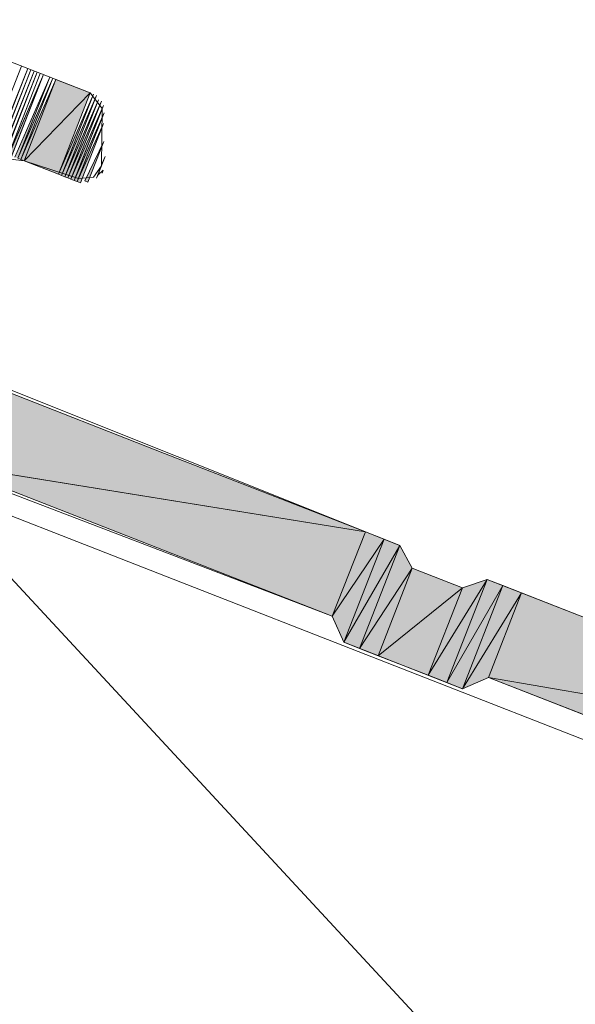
# Model space of a CAD drawing. Header units: millimetres. Extents: x -7374688 to -7372476, y 5958422 to 5960750.
# Tile 31 of 46: x -7373841 to -7373832, y 5960550 to 5960566. Entities that reach past the tile are written whole.
import ezdxf

# ---------------------------------------------------------------- set-up
doc = ezdxf.new("R2010")
doc.units = ezdxf.units.MM
doc.layers.add('Импорт в семействах', color=7, linetype='Continuous', lineweight=18)
doc.layers.add('Элементы узлов', color=7, linetype='Continuous', lineweight=18)

# ---------------------------------------------------------------- blocks, each defined once
blk = doc.blocks.new('Витражная стойка в сборе - Окно для витража_dwg-21250016-Разрез 6-6')
at = {"layer": 'Импорт в семействах'}
for points in [[(-7373843.7, 5960557.604), (-7373843.752, 5960557.624), (-7373840.638, 5960565.432)], [(-7373843.629, 5960557.635), (-7373843.68, 5960557.655), (-7373840.587, 5960565.412)], [(-7373843.578, 5960557.615), (-7373843.629, 5960557.635), (-7373840.536, 5960565.392)], [(-7373843.527, 5960557.596), (-7373843.578, 5960557.615), (-7373840.485, 5960565.372)], [(-7373840.943, 5960563.899), (-7373840.994, 5960563.919), (-7373840.383, 5960565.332)], [(-7373840.801, 5960563.962), (-7373840.852, 5960563.982), (-7373840.28, 5960565.292)], [(-7373840.75, 5960563.942), (-7373840.801, 5960563.962), (-7373840.23, 5960565.272)], [(-7373840.698, 5960563.922), (-7373840.75, 5960563.942), (-7373840.178, 5960565.252)], [(-7373840.698, 5960563.922), (-7373840.178, 5960565.252), (-7373839.615, 5960565.032)], [(-7373840.136, 5960563.701), (-7373840.698, 5960563.922), (-7373839.615, 5960565.032)], [(-7373840.084, 5960563.681), (-7373840.136, 5960563.701), (-7373839.564, 5960565.012)], [(-7373840.033, 5960563.661), (-7373840.084, 5960563.681), (-7373839.513, 5960564.992)], [(-7373839.982, 5960563.642), (-7373840.033, 5960563.661), (-7373839.482, 5960564.921)], [(-7373839.931, 5960563.621), (-7373839.982, 5960563.642), (-7373839.431, 5960564.9)], [(-7373839.88, 5960563.601), (-7373839.931, 5960563.621), (-7373839.399, 5960564.829)], [(-7373839.829, 5960563.581), (-7373839.88, 5960563.601), (-7373839.388, 5960564.707)], [(-7373839.777, 5960563.561), (-7373839.829, 5960563.581), (-7373839.397, 5960564.533)], [(-7373839.655, 5960563.572), (-7373839.707, 5960563.593), (-7373839.395, 5960564.238)], [(-7373835.112, 5960557.843), (-7373842.048, 5960558.964), (-7373841.508, 5960560.345), (-7373838.399, 5960559.129)], [(-7373835.653, 5960556.462), (-7373842.048, 5960558.964), (-7373835.112, 5960557.843)], [(-7373835.653, 5960556.462), (-7373835.112, 5960557.843), (-7373834.806, 5960557.723)], [(-7373835.466, 5960556.035), (-7373835.653, 5960556.462), (-7373834.806, 5960557.723)], [(-7373835.466, 5960556.035), (-7373834.806, 5960557.723), (-7373834.55, 5960557.623)], [(-7373835.21, 5960555.935), (-7373835.466, 5960556.035), (-7373834.55, 5960557.623)], [(-7373835.21, 5960555.935), (-7373834.55, 5960557.623), (-7373834.343, 5960557.247)], [(-7373834.903, 5960555.815), (-7373835.21, 5960555.935), (-7373834.343, 5960557.247)], [(-7373834.903, 5960555.815), (-7373834.343, 5960557.247), (-7373833.524, 5960556.927)], [(-7373833.778, 5960555.375), (-7373834.085, 5960555.495), (-7373833.118, 5960557.063)], [(-7373834.085, 5960555.495), (-7373833.524, 5960556.927), (-7373833.118, 5960557.063)], [(-7373833.778, 5960555.375), (-7373833.118, 5960557.063), (-7373832.862, 5960556.963)], [(-7373834.085, 5960555.495), (-7373834.903, 5960555.815), (-7373833.524, 5960556.927)], [(-7373833.522, 5960555.275), (-7373833.778, 5960555.375), (-7373832.862, 5960556.963)], [(-7373833.522, 5960555.275), (-7373832.862, 5960556.963), (-7373832.554, 5960556.843)], [(-7373833.522, 5960555.275), (-7373832.554, 5960556.843), (-7373833.095, 5960555.461)], [(-7373825.801, 5960554.201), (-7373833.095, 5960555.461), (-7373832.554, 5960556.843)], [(-7373826.342, 5960552.82), (-7373833.095, 5960555.461), (-7373825.801, 5960554.201)]]:
    blk.add_hatch(color=256, dxfattribs=at).paths.add_polyline_path(points)
for p, q in [((-7373843.752, 5960557.624), (-7373840.638, 5960565.432)), ((-7373840.638, 5960565.432), (-7373843.7, 5960557.604)), ((-7373843.68, 5960557.655), (-7373840.587, 5960565.412)), ((-7373840.587, 5960565.412), (-7373843.629, 5960557.635)), ((-7373843.629, 5960557.635), (-7373840.536, 5960565.392)), ((-7373840.536, 5960565.392), (-7373843.578, 5960557.615)), ((-7373843.578, 5960557.615), (-7373840.485, 5960565.372)), ((-7373840.485, 5960565.372), (-7373843.527, 5960557.596)), ((-7373840.994, 5960563.919), (-7373840.383, 5960565.332)), ((-7373840.383, 5960565.332), (-7373840.943, 5960563.899)), ((-7373840.852, 5960563.982), (-7373840.28, 5960565.292)), ((-7373840.28, 5960565.292), (-7373840.801, 5960563.962)), ((-7373840.801, 5960563.962), (-7373840.23, 5960565.272)), ((-7373840.23, 5960565.272), (-7373840.75, 5960563.942)), ((-7373840.75, 5960563.942), (-7373840.178, 5960565.252)), ((-7373840.178, 5960565.252), (-7373840.698, 5960563.922)), ((-7373840.698, 5960563.922), (-7373840.178, 5960565.252)), ((-7373840.178, 5960565.252), (-7373839.615, 5960565.032)), ((-7373840.698, 5960563.922), (-7373839.615, 5960565.032)), ((-7373839.615, 5960565.032), (-7373840.698, 5960563.922)), ((-7373839.615, 5960565.032), (-7373840.136, 5960563.701)), ((-7373840.136, 5960563.701), (-7373839.564, 5960565.012)), ((-7373839.564, 5960565.012), (-7373840.084, 5960563.681)), ((-7373840.084, 5960563.681), (-7373839.513, 5960564.992)), ((-7373839.513, 5960564.992), (-7373840.033, 5960563.661)), ((-7373840.033, 5960563.661), (-7373839.482, 5960564.921)), ((-7373839.482, 5960564.921), (-7373839.982, 5960563.642)), ((-7373839.982, 5960563.642), (-7373839.431, 5960564.9)), ((-7373839.431, 5960564.9), (-7373839.931, 5960563.621)), ((-7373839.931, 5960563.621), (-7373839.399, 5960564.829)), ((-7373839.399, 5960564.829), (-7373839.88, 5960563.601)), ((-7373839.88, 5960563.601), (-7373839.388, 5960564.707)), ((-7373839.388, 5960564.707), (-7373839.829, 5960563.581)), ((-7373839.829, 5960563.581), (-7373839.397, 5960564.533)), ((-7373839.397, 5960564.533), (-7373839.777, 5960563.561)), ((-7373839.707, 5960563.593), (-7373839.395, 5960564.238)), ((-7373839.395, 5960564.238), (-7373839.655, 5960563.572)), ((-7373840.75, 5960563.942), (-7373840.801, 5960563.962)), ((-7373840.698, 5960563.922), (-7373840.75, 5960563.942)), ((-7373840.136, 5960563.701), (-7373840.698, 5960563.922)), ((-7373840.084, 5960563.681), (-7373840.136, 5960563.701)), ((-7373840.033, 5960563.661), (-7373840.084, 5960563.681)), ((-7373839.982, 5960563.642), (-7373840.033, 5960563.661)), ((-7373839.931, 5960563.621), (-7373839.982, 5960563.642)), ((-7373839.88, 5960563.601), (-7373839.931, 5960563.621)), ((-7373839.829, 5960563.581), (-7373839.88, 5960563.601)), ((-7373839.777, 5960563.561), (-7373839.829, 5960563.581)), ((-7373839.655, 5960563.572), (-7373839.707, 5960563.593)), ((-7373841.508, 5960560.345), (-7373838.399, 5960559.129)), ((-7373838.399, 5960559.129), (-7373835.112, 5960557.843)), ((-7373835.653, 5960556.462), (-7373842.048, 5960558.964)), ((-7373842.048, 5960558.964), (-7373835.112, 5960557.843)), ((-7373835.112, 5960557.843), (-7373842.048, 5960558.964)), ((-7373835.112, 5960557.843), (-7373835.653, 5960556.462)), ((-7373835.653, 5960556.462), (-7373835.112, 5960557.843)), ((-7373835.653, 5960556.462), (-7373834.806, 5960557.723)), ((-7373834.806, 5960557.723), (-7373835.653, 5960556.462)), ((-7373834.806, 5960557.723), (-7373835.466, 5960556.035)), ((-7373835.466, 5960556.035), (-7373834.806, 5960557.723)), ((-7373835.112, 5960557.843), (-7373834.806, 5960557.723)), ((-7373834.806, 5960557.723), (-7373834.55, 5960557.623)), ((-7373835.466, 5960556.035), (-7373834.55, 5960557.623)), ((-7373834.55, 5960557.623), (-7373835.466, 5960556.035)), ((-7373834.55, 5960557.623), (-7373835.21, 5960555.935)), ((-7373835.21, 5960555.935), (-7373834.55, 5960557.623)), ((-7373834.55, 5960557.623), (-7373834.343, 5960557.247)), ((-7373835.21, 5960555.935), (-7373834.343, 5960557.247)), ((-7373834.343, 5960557.247), (-7373835.21, 5960555.935)), ((-7373834.343, 5960557.247), (-7373834.903, 5960555.815)), ((-7373834.903, 5960555.815), (-7373834.343, 5960557.247)), ((-7373834.343, 5960557.247), (-7373833.524, 5960556.927)), ((-7373834.085, 5960555.495), (-7373833.118, 5960557.063)), ((-7373833.118, 5960557.063), (-7373834.085, 5960555.495)), ((-7373833.118, 5960557.063), (-7373833.778, 5960555.375)), ((-7373833.778, 5960555.375), (-7373833.118, 5960557.063)), ((-7373833.524, 5960556.927), (-7373833.118, 5960557.063)), ((-7373833.118, 5960557.063), (-7373832.862, 5960556.963)), ((-7373834.903, 5960555.815), (-7373833.524, 5960556.927)), ((-7373833.524, 5960556.927), (-7373834.903, 5960555.815)), ((-7373833.524, 5960556.927), (-7373834.085, 5960555.495)), ((-7373834.085, 5960555.495), (-7373833.524, 5960556.927)), ((-7373833.778, 5960555.375), (-7373832.862, 5960556.963)), ((-7373832.862, 5960556.963), (-7373833.778, 5960555.375)), ((-7373832.862, 5960556.963), (-7373833.522, 5960555.275)), ((-7373833.522, 5960555.275), (-7373832.862, 5960556.963)), ((-7373832.862, 5960556.963), (-7373832.554, 5960556.843)), ((-7373833.522, 5960555.275), (-7373832.554, 5960556.843)), ((-7373832.554, 5960556.843), (-7373833.522, 5960555.275)), ((-7373832.554, 5960556.843), (-7373833.095, 5960555.461)), ((-7373833.095, 5960555.461), (-7373832.554, 5960556.843)), ((-7373832.554, 5960556.843), (-7373825.801, 5960554.201)), ((-7373835.466, 5960556.035), (-7373835.653, 5960556.462)), ((-7373835.21, 5960555.935), (-7373835.466, 5960556.035)), ((-7373834.903, 5960555.815), (-7373835.21, 5960555.935)), ((-7373834.085, 5960555.495), (-7373834.903, 5960555.815)), ((-7373833.778, 5960555.375), (-7373834.085, 5960555.495)), ((-7373833.095, 5960555.461), (-7373833.522, 5960555.275)), ((-7373826.342, 5960552.82), (-7373833.095, 5960555.461)), ((-7373833.095, 5960555.461), (-7373825.801, 5960554.201)), ((-7373825.801, 5960554.201), (-7373833.095, 5960555.461)), ((-7373833.522, 5960555.275), (-7373833.778, 5960555.375))]:
    blk.add_line(p, q, dxfattribs=at)
at = {"layer": 'Импорт в семействах', "color": 9, "true_color": 0xc0c0c0}
blk.add_line((-7373820.37, 5960534.91), (-7373842.393, 5960558.685), dxfattribs=at)
at = {"layer": 'Импорт в семействах', "flags": 128}
for points in [[(-7373825.801, 5960554.201), (-7373833.118, 5960557.063), (-7373833.524, 5960556.927), (-7373834.343, 5960557.247), (-7373834.55, 5960557.623), (-7373841.846, 5960560.536)], [(-7373840.923, 5960563.95), (-7373840.698, 5960563.922), (-7373839.809, 5960563.633), (-7373839.564, 5960563.655), (-7373839.433, 5960563.839), (-7373839.419, 5960564.778), (-7373839.615, 5960565.032), (-7373842.685, 5960566.232)], [(-7373841.014, 5960563.868), (-7373840.434, 5960565.352), (-7373840.994, 5960563.919), (-7373841.014, 5960563.868), (-7373840.434, 5960565.352), (-7373841.014, 5960563.868), (-7373840.383, 5960565.332), (-7373840.923, 5960563.95), (-7373840.943, 5960563.899), (-7373840.383, 5960565.332), (-7373840.943, 5960563.899)], [(-7373839.88, 5960563.601), (-7373839.419, 5960564.778), (-7373839.88, 5960563.601), (-7373839.399, 5960564.829), (-7373839.419, 5960564.778), (-7373839.88, 5960563.601), (-7373839.408, 5960564.656), (-7373839.829, 5960563.581), (-7373839.388, 5960564.707), (-7373839.408, 5960564.656), (-7373839.829, 5960563.581)], [(-7373839.513, 5960563.635), (-7373839.413, 5960563.891), (-7373839.513, 5960563.635), (-7373839.373, 5960563.993), (-7373839.413, 5960563.891), (-7373839.513, 5960563.635), (-7373839.433, 5960563.839), (-7373839.493, 5960563.686), (-7373839.513, 5960563.635), (-7373839.413, 5960563.891), (-7373839.433, 5960563.839), (-7373839.513, 5960563.635), (-7373839.433, 5960563.839), (-7373839.493, 5960563.686), (-7373839.433, 5960563.839), (-7373839.493, 5960563.686), (-7373839.402, 5960563.768), (-7373839.422, 5960563.717)], [(-7373821.84, 5960551.058), (-7373833.095, 5960555.461), (-7373833.522, 5960555.275), (-7373835.466, 5960556.035), (-7373835.653, 5960556.462), (-7373842.068, 5960558.912)]]:
    blk.add_lwpolyline(points, dxfattribs=at)
for points in [[(-7373843.843, 5960557.542), (-7373840.741, 5960565.472), (-7373843.823, 5960557.593), (-7373843.843, 5960557.542), (-7373840.741, 5960565.472)], [(-7373843.7, 5960557.604), (-7373840.638, 5960565.432), (-7373843.68, 5960557.655), (-7373843.7, 5960557.604), (-7373840.638, 5960565.432)], [(-7373841.106, 5960563.786), (-7373840.485, 5960565.372), (-7373841.086, 5960563.837), (-7373841.106, 5960563.786), (-7373840.485, 5960565.372)], [(-7373842.393, 5960558.685), (-7373815.226, 5960548.059), (-7373820.37, 5960534.91), (-7373847.536, 5960545.537)]]:
    blk.add_lwpolyline(points, close=True, dxfattribs=at)
blk = doc.blocks.new('Витражная стойка в сборе - Витражная стойка в сборе-21069598-Разрез 6-6')
blk.add_blockref('Витражная стойка в сборе - Окно для витража_dwg-21250016-Разрез 6-6', (0, 0))

msp = doc.modelspace()

# ---------------------------------------------------------------- block references
at = {"layer": 'Элементы узлов'}
msp.add_blockref('Витражная стойка в сборе - Витражная стойка в сборе-21069598-Разрез 6-6', (0, 0), dxfattribs=at)

doc.saveas('drawing.dxf')
